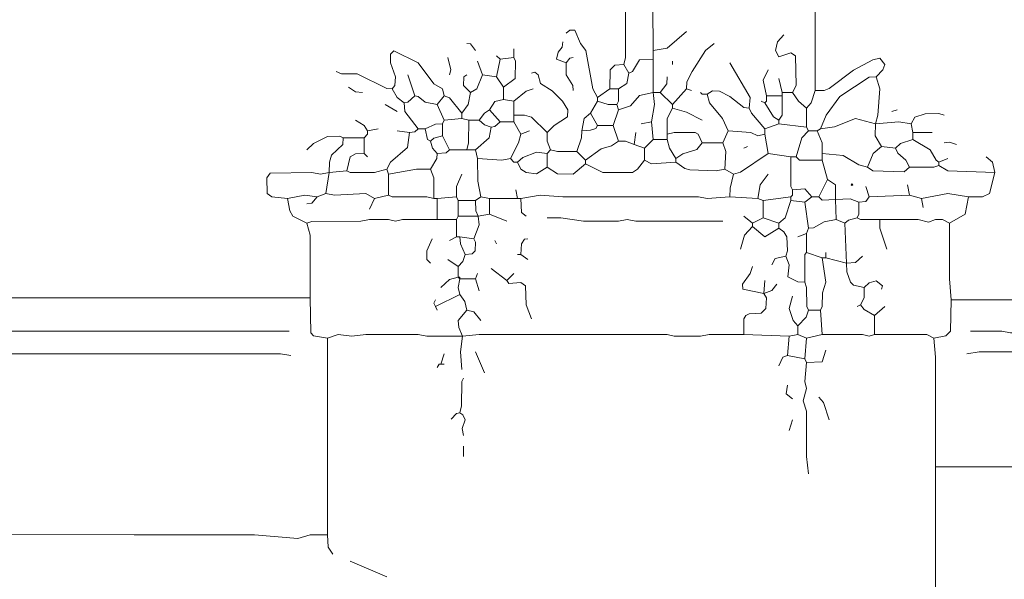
# Model space of a CAD drawing. Header units: millimetres. Extents: x 11 to 20000, y -4 to 8232.
# Tile 21 of 54: x 5966 to 8098, y 5952 to 7163. Entities that reach past the tile are written whole.
import ezdxf

# ---------------------------------------------------------------- set-up
doc = ezdxf.new("R2010")
doc.units = ezdxf.units.MM
doc.layers.add('ARCHITECTURE', color=7, linetype='Continuous', lineweight=13)
doc.layers.add('PLANTING', color=7, linetype='Continuous', lineweight=13)

msp = doc.modelspace()

# ---------------------------------------------------------------- linework, layer by layer
at = {"layer": 'ARCHITECTURE', "color": 7, "lineweight": 13}
for points in [[(7334.08744, 7579.18552), (7337.85848, 7096.53066)], [(7692.30769, 7579.18552), (7688.54276, 7564.1026), (7688.5379, 7009.80419)], [(7273.75566, 7066.36527), (7277.51991, 7081.44796), (7277.52613, 7541.47817)], [(6595.02262, 6561.08597), (4449.47251, 6561.08597), (4426.84762, 6564.85645)], [(8951.7345, 6561.08597), (8940.42138, 6557.32206), (8789.59276, 6557.16719), (8774.51561, 6549.62545), (8767.12296, 6538.46154), (8766.81369, 6402.72149), (8763.04321, 6396.37771), (8623.6793, 6395.18009), (8612.5224, 6399.09876), (8608.60419, 6410.25633), (8608.44887, 6542.23201), (8603.77036, 6553.38982), (8597.27885, 6557.16063), (7982.65554, 6557.3155)], [(6549.77376, 6489.44197), (4321.26697, 6489.44197)], [(8024.13179, 6489.44186), (8092.00509, 6489.29367), (8110.85973, 6485.67127), (8186.27545, 6485.81946), (8201.35747, 6489.43529), (8521.86934, 6489.29367), (8536.94661, 6484.47342), (8543.29038, 6478.12308), (8544.34672, 6451.74118), (8540.72398, 6444.19299)], [(4249.62251, 6440.42229), (4279.78925, 6432.88077), (4313.7259, 6433.03541), (4336.35034, 6440.42229), (6530.9198, 6440.4224), (6553.54423, 6436.65158)], [(8016.59219, 6440.4224), (8042.98643, 6444.18643), (8540.72398, 6444.19299)], [(7948.71889, 6195.32421), (9536.1991, 6195.32421)], [(7948.71889, 6195.32421), (7948.71889, 5829.56267)], [(6632.72975, 6048.26538), (6595.02262, 6048.11719), (6568.62771, 6040.7371), (6474.35871, 6048.2655), (6236.80215, 6048.2655), (6214.17771, 6048.2655), (4309.95475, 6052.02964), (4249.62251, 6044.64299), (4200.60328, 6044.4948)], [(6632.72975, 6048.26538), (6633.7862, 6021.87036), (6644.04197, 6006.78733)], [(6760.93541, 5957.76765), (6681.74989, 5991.7043)]]:
    msp.add_lwpolyline(points, dxfattribs=at)
at = {"layer": 'PLANTING', "color": 7, "lineweight": 13}
for points in [[(7149.32127, 7134.23857), (7156.86923, 7140.58201), (7168.0267, 7140.57523), (7180.54378, 7111.61414), (7191.69446, 7096.53066), (7206.93179, 7013.57466), (7217.19457, 6994.7207)], [(7409.50226, 7138.00905), (7368.02387, 7101.50622), (7337.85848, 7096.53066)], [(7639.5164, 7006.03292), (7646.90419, 7021.1164), (7645.85396, 7085.21188), (7635.74661, 7091.54932), (7609.49943, 7082.80034), (7602.10611, 7096.53066), (7606.78462, 7115.38462), (7620.66459, 7130.46731)], [(6953.2431, 7096.53066), (6941.93088, 7111.31097), (6934.38914, 7111.61414)], [(7036.1991, 7081.44796), (7036.1991, 7100.30192)], [(7149.32127, 7070.13575), (7128.04943, 7077.83156), (7131.66527, 7092.76018), (7140.57545, 7104.0724), (7141.77952, 7115.38462)], [(7469.83382, 7111.61414), (7451.12839, 7096.5241), (7421.86391, 7051.28179), (7410.5586, 7028.65735), (7409.50226, 7013.57466)], [(6885.3698, 6998.49197), (6881.44389, 7013.4198), (6862.8931, 7024.89344), (6828.80871, 7069.98744), (6776.025, 7096.22805), (6768.631, 7088.98281), (6768.62489, 7070.13575), (6779.64084, 7039.96957), (6778.59072, 7021.12296), (6772.24762, 7013.57466)], [(6892.91075, 7081.44796), (6899.25452, 7055.05305), (6896.68201, 7043.74084)], [(6998.49197, 7085.21844), (7006.03292, 7077.67749)], [(6998.49197, 7039.96957), (7006.03292, 7077.67749)], [(7036.1991, 7081.44796), (7006.03292, 7077.67749)], [(7036.1991, 7081.44796), (7039.82183, 7073.89966), (7038.7655, 7036.1991), (7013.57466, 7017.34514)], [(7149.32127, 7070.13575), (7157.00452, 7080.24367), (7164.40396, 7081.44796)], [(7285.06787, 7047.51131), (7292.46109, 7051.43665), (7307.69853, 7076.47319), (7337.85848, 7077.67749)], [(7337.85848, 7096.53066), (7337.85848, 7077.67749)], [(7337.85848, 7006.03292), (7337.85848, 7077.67749)], [(7688.5379, 7009.80419), (7707.38971, 7009.95204), (7718.70192, 7014.48314), (7771.49321, 7053.99661), (7812.97229, 7076.48631), (7828.0543, 7080.09559), (7839.06346, 7066.36527), (7834.53959, 7055.05305), (7820.51188, 7039.96957)], [(6968.32579, 7043.74084), (6957.01357, 7073.90622)], [(7164.40396, 7009.80419), (7163.34762, 7021.1164), (7149.4759, 7043.74084), (7149.32127, 7070.13575)], [(7273.75566, 7066.36527), (7254.9017, 7065.16097), (7244.79367, 7055.05271), (7243.58948, 7013.57466)], [(7273.75566, 7066.36527), (7285.06787, 7047.51131)], [(7379.33609, 7073.90622), (7379.33609, 7066.36527)], [(7503.77048, 7070.13575), (7547.81527, 6994.7207), (7545.24887, 6972.09627)], [(7582.95532, 6998.49197), (7575.56346, 7032.42862), (7586.72794, 7055.05305)], [(6651.58371, 7051.28179), (6662.89593, 7045.84627), (6696.83258, 7046.46188), (6760.93541, 7014.7724), (6772.24762, 7013.57466)], [(6821.26697, 6998.49197), (6806.18428, 7043.74084)], [(6934.38914, 7043.74084), (6928.04536, 7039.81516), (6927.00204, 7021.1164), (6941.93088, 7006.03292)], [(6968.32579, 7043.74084), (6955.95724, 7013.58122), (6941.93088, 7006.03292)], [(6998.49197, 7039.96957), (6968.32579, 7043.74084)], [(6998.49197, 7039.96957), (7013.57466, 7017.34514)], [(7107.84287, 6919.30645), (7122.92636, 6934.24084), (7152.02919, 6953.39061), (7153.07862, 6968.32579), (7141.63179, 6987.17975), (7119.15509, 7009.65588), (7093.96437, 7025.03518), (7088.83507, 7043.73394), (7081.45419, 7049.92964), (7073.90622, 7047.51131)], [(7285.06787, 7047.51131), (7280.24095, 7025.03518), (7262.44344, 7013.57466)], [(7368.02387, 7039.96957), (7366.8198, 7024.88688), (7352.94118, 7006.03292)], [(7616.89197, 7006.03292), (7609.35238, 7036.1991)], [(7699.85011, 6926.8474), (7712.3526, 6957.01357), (7741.47477, 6997.44174), (7805.42986, 7038.77206), (7820.51188, 7039.96957)], [(7818.62839, 6938.15962), (7824.13609, 6957.01357), (7828.04186, 7013.57466), (7820.51188, 7039.96957)], [(6708.1448, 7006.03292), (6693.0621, 7007.23722), (6677.97862, 7017.34514)], [(6798.64253, 6983.40848), (6783.70758, 6994.72104), (6772.24762, 7013.57466)], [(7013.57466, 7017.34514), (7013.57466, 6990.95023)], [(7036.1991, 6987.17975), (7062.594, 7008.59989), (7077.67749, 7013.57466)], [(7243.58948, 7013.57466), (7217.19457, 6994.7207)], [(7243.58948, 7013.57466), (7262.44344, 7013.57466)], [(7258.67296, 6979.63801), (7262.2957, 6987.18631), (7262.44344, 7013.57466)], [(7379.33609, 6979.63801), (7409.50226, 7013.57466)], [(7409.50226, 7013.57466), (7420.81448, 7009.80419)], [(6798.64253, 6983.40848), (6806.18428, 6984.61278), (6821.26697, 6998.49197)], [(6870.28631, 6979.63801), (6843.8914, 6984.60622), (6828.81493, 6997.28767), (6821.26697, 6998.49197)], [(6870.28631, 6979.63801), (6885.3698, 6998.49197)], [(6885.3698, 6998.49197), (6896.53348, 6994.56629), (6923.07692, 6960.78405)], [(6941.93088, 7006.03292), (6937.10328, 6979.63801), (6923.07692, 6960.78405)], [(7217.19457, 6987.17975), (7217.19457, 6994.7207)], [(7337.85848, 7006.03292), (7307.69231, 6999.38654), (7288.69061, 6977.06505), (7262.44344, 6968.32579)], [(7334.08722, 6941.93088), (7340.431, 6979.63801), (7337.85848, 7006.03292)], [(7337.85848, 7006.03292), (7352.94118, 7006.03292)], [(7379.33609, 6979.63801), (7352.94118, 7006.03292)], [(7439.66844, 7006.03292), (7443.43891, 7002.26244), (7454.75113, 7002.26244)], [(7545.24887, 6972.09627), (7533.93665, 6973.30057), (7503.77048, 6997.43552), (7481.14604, 7008.74774), (7466.06335, 7009.64932), (7454.75113, 7002.26244)], [(7454.75113, 7002.26244), (7459.71957, 6983.40848), (7487.63145, 6949.47183), (7500, 6923.07692)], [(7582.95532, 6998.49197), (7582.95532, 6987.17975), (7579.18552, 6983.40848)], [(7582.95532, 6998.49197), (7616.89197, 6998.49197)], [(7616.89197, 6998.49197), (7616.73869, 6957.01357), (7609.35238, 6945.70136)], [(7639.5164, 7006.03292), (7616.89197, 7006.03292)], [(7616.89197, 6998.49197), (7616.89197, 7006.03292)], [(7639.5164, 7006.03292), (7651.88575, 6987.32726), (7669.68326, 6972.09627)], [(7688.5379, 7009.80419), (7679.79061, 6983.40882), (7669.68326, 6972.09627)], [(6757.16414, 6979.63801), (6783.55984, 6964.55532)], [(6798.64253, 6983.40848), (6799.84672, 6964.55532), (6828.80871, 6926.8474)], [(6870.28631, 6979.63801), (6885.3698, 6945.70136)], [(6983.40848, 6968.32579), (6994.7276, 6985.98201), (7013.57466, 6990.95023)], [(7036.1991, 6987.17975), (7013.57466, 6990.95023)], [(7036.1991, 6987.17975), (7036.1991, 6957.01357)], [(7217.19457, 6987.17975), (7202.11188, 6960.78405)], [(7217.19457, 6987.17975), (7239.819, 6979.78631), (7258.67296, 6979.63801)], [(7258.67296, 6979.63801), (7262.44344, 6968.32579)], [(7368.02387, 6915.53518), (7368.17161, 6949.47183), (7379.33609, 6972.09627)], [(7379.33609, 6979.63801), (7379.33609, 6972.09627)], [(7443.43891, 6945.70136), (7409.50226, 6963.50543), (7379.33609, 6972.09627)], [(7579.18552, 6926.8474), (7550.07579, 6960.78405), (7545.24887, 6972.09627)], [(7571.64378, 6987.17975), (7579.18552, 6983.40848)], [(7579.18552, 6983.40848), (7598.18722, 6953.24966), (7609.35238, 6945.70136)], [(7669.68326, 6930.61867), (7669.68326, 6972.09627)], [(6923.07692, 6949.47183), (6885.3698, 6945.70136)], [(6923.07692, 6949.47183), (6923.07692, 6960.78405)], [(6938.15962, 6945.70136), (6923.07692, 6949.47183)], [(6983.40848, 6968.32579), (6972.09627, 6960.77749), (6960.78405, 6945.70136)], [(6983.40848, 6968.32579), (7006.03292, 6941.93088)], [(7107.84287, 6919.30645), (7073.9, 6952.04536), (7058.82353, 6956.86527), (7036.1991, 6957.01357)], [(7036.1991, 6941.93088), (7036.1991, 6957.01357)], [(7202.11188, 6960.78405), (7188.22636, 6949.47183), (7183.25792, 6923.07692)], [(7202.11188, 6960.78405), (7217.19457, 6934.38914)], [(7251.13122, 6934.38914), (7262.44344, 6968.32579)], [(7818.62839, 6938.15962), (7775.26301, 6949.32398), (7730.01414, 6931.6681), (7699.85011, 6926.8474)], [(7865.76075, 6968.32579), (7854.44853, 6964.55532)], [(7895.9276, 6938.15962), (7903.61708, 6952.04536), (7926.09446, 6959.73462), (7956.25848, 6960.6362), (7967.5707, 6957.01357)], [(6719.45701, 6923.07692), (6711.90905, 6934.24118), (6693.0621, 6945.70136)], [(6881.59853, 6938.15962), (6866.51584, 6937.11018), (6843.8914, 6926.8474)], [(6881.59853, 6938.15962), (6885.3698, 6945.70136)], [(6881.59853, 6938.15962), (6881.59853, 6911.76471)], [(6938.15962, 6945.70136), (6938.01188, 6896.68201), (6934.38914, 6881.59853)], [(6938.15962, 6945.70136), (6960.78405, 6945.70136)], [(6953.2431, 6881.59853), (6982.21063, 6907.99423), (6987.17975, 6930.61867)], [(6960.78405, 6945.70136), (6972.09627, 6935.59333), (6987.17975, 6930.61867)], [(7006.03292, 6941.93088), (6994.7276, 6931.82296), (6987.17975, 6930.61867)], [(7036.1991, 6941.93088), (7006.03292, 6941.93088)], [(7036.1991, 6941.93088), (7051.28179, 6915.53518)], [(7217.19457, 6934.38914), (7213.26946, 6928.03857), (7202.11188, 6924.12636), (7183.25792, 6923.07692)], [(7217.19457, 6934.38914), (7251.13122, 6934.38914)], [(7251.13122, 6934.38914), (7262.44344, 6900.45249)], [(7334.08722, 6941.93088), (7311.46278, 6938.15962)], [(7334.08722, 6941.93088), (7337.85848, 6904.22296)], [(7579.18552, 6926.8474), (7609.35238, 6938.15962)], [(7609.35238, 6938.15962), (7609.35238, 6945.70136)], [(7669.68326, 6930.61867), (7609.35238, 6938.15962)], [(7673.45305, 6923.07692), (7669.68326, 6930.61867)], [(7818.62839, 6938.15962), (7817.79842, 6911.76471), (7831.8241, 6889.14027)], [(7818.62839, 6938.15962), (7869.53337, 6941.92432), (7895.9276, 6938.15962)], [(7895.9276, 6938.15962), (7899.6974, 6919.30645)], [(6587.48088, 6881.59853), (6602.56437, 6895.62557), (6632.72975, 6910.70871), (6659.11855, 6911.6164), (6666.6664, 6907.99423)], [(6666.6664, 6907.99423), (6665.46233, 6892.91109), (6641.46946, 6870.28631), (6636.64876, 6855.20362), (6636.50102, 6832.57919)], [(6711.91527, 6907.99423), (6666.6664, 6907.99423)], [(6719.45701, 6923.07692), (6719.45701, 6915.53518), (6711.91527, 6907.99423)], [(6711.91527, 6907.99423), (6711.91527, 6874.05758)], [(6719.45701, 6923.07692), (6742.08145, 6926.8474)], [(6809.95475, 6919.30645), (6805.8155, 6886.41923), (6768.62489, 6855.05532), (6760.93541, 6840.12093)], [(6783.55984, 6923.07692), (6809.95475, 6919.30645)], [(6828.80871, 6926.8474), (6821.26075, 6920.50396), (6809.95475, 6919.30645)], [(6828.80871, 6926.8474), (6843.8914, 6926.8474)], [(6855.20362, 6900.45249), (6848.85984, 6904.37783), (6843.8914, 6926.8474)], [(6855.20362, 6900.45249), (6862.75158, 6906.79649), (6881.59853, 6911.76471)], [(6881.59853, 6911.76471), (6896.68201, 6881.59853)], [(7028.65735, 6862.74536), (7046.32025, 6896.68201), (7051.28179, 6915.53518)], [(7051.28179, 6915.53518), (7070.13575, 6923.07692)], [(7107.84287, 6919.30645), (7107.9914, 6900.45249), (7115.38462, 6881.59853)], [(7183.25792, 6923.07692), (7182.20158, 6907.99423), (7171.9457, 6877.82805)], [(7296.38009, 6892.91075), (7300.15057, 6919.30645)], [(7443.43891, 6896.68201), (7434.69932, 6915.38077), (7428.34932, 6919.15158), (7383.10735, 6919.15814), (7368.02387, 6915.53518)], [(7368.02387, 6915.53518), (7368.02387, 6904.22296)], [(7488.68778, 6896.68201), (7500, 6923.07692)], [(7579.18552, 6915.53518), (7564.10283, 6911.92613), (7549.01934, 6919.15158), (7500, 6923.07692)], [(7579.18552, 6915.53518), (7579.18552, 6926.8474)], [(7579.18552, 6915.53518), (7586.72794, 6874.05758)], [(7673.45305, 6923.07692), (7659.569, 6907.99423), (7647.05882, 6866.51584)], [(7673.45305, 6923.07692), (7692.30769, 6923.07692)], [(7699.85011, 6926.8474), (7692.30769, 6923.07692)], [(7692.30769, 6923.07692), (7703.47217, 6896.68201), (7703.61991, 6874.05758)], [(7941.17647, 6919.30645), (7899.6974, 6919.30645)], [(7899.6974, 6904.22296), (7899.6974, 6919.30645)], [(6855.20362, 6900.45249), (6860.03054, 6885.3698), (6870.28631, 6874.05758)], [(7190.79966, 6858.9741), (7224.73631, 6884.17206), (7247.36075, 6890.18971), (7262.44344, 6900.45249)], [(7296.38009, 6892.91075), (7277.52613, 6900.30419), (7262.44344, 6900.45249)], [(7296.38009, 6892.91075), (7319.00452, 6885.3698)], [(7337.85848, 6904.22296), (7319.00452, 6885.3698)], [(7319.00452, 6885.3698), (7319.00452, 6858.9741)], [(7337.85848, 6904.22296), (7368.02387, 6904.22296)], [(7368.02387, 6904.22296), (7372.84457, 6885.3698), (7386.87783, 6862.74536)], [(7443.43891, 6896.68201), (7432.12048, 6882.65532), (7401.96052, 6872.85328), (7386.87783, 6862.74536)], [(7488.68778, 6896.68201), (7443.43891, 6896.68201)], [(7488.68778, 6896.68201), (7495.03156, 6877.82805), (7492.45826, 6840.12093)], [(7541.47839, 6889.14027), (7533.93665, 6885.3698)], [(7801.66007, 6843.8914), (7814.02794, 6874.05758), (7831.8241, 6889.14027)], [(7861.99095, 6885.3698), (7831.8241, 6889.14027)], [(7861.99095, 6885.3698), (7873.30317, 6895.48428), (7899.6974, 6904.22296)], [(7892.15781, 6843.8914), (7884.46075, 6858.9741), (7866.81787, 6874.20509), (7861.99095, 6885.3698)], [(7899.6974, 6904.22296), (7937.3991, 6881.44446), (7949.90916, 6859.12896), (7956.25848, 6855.20362)], [(7993.96776, 6892.91075), (7978.88292, 6898.34661), (7967.5707, 6896.68201)], [(6674.20814, 6836.34966), (6681.90452, 6866.36753), (6693.0621, 6873.00079), (6711.91527, 6874.05758)], [(6719.45701, 6866.51584), (6711.91527, 6874.05758)], [(6855.20362, 6840.12093), (6869.22998, 6862.74502), (6870.28631, 6874.05758)], [(6870.28631, 6874.05758), (6889.13337, 6875.25509), (6896.68201, 6881.59853)], [(6896.68201, 6881.59853), (6934.38914, 6881.59853)], [(6953.2431, 6881.59853), (6934.38914, 6881.59853)], [(6953.2431, 6881.59853), (6957.01357, 6862.74536)], [(7107.84287, 6874.05758), (7085.21844, 6876.7655), (7055.05305, 6865.31165), (7043.74084, 6855.20362)], [(7115.38462, 6881.59853), (7107.84287, 6874.05758)], [(7107.84287, 6874.05758), (7107.84287, 6843.8914)], [(7115.38462, 6881.59853), (7130.46731, 6877.97636), (7171.9457, 6877.82805)], [(7190.79966, 6858.9741), (7171.9457, 6877.82805)], [(7511.31222, 6828.80871), (7526.39491, 6833.62862), (7586.72794, 6874.05758)], [(7635.74661, 6866.51584), (7586.72794, 6874.05758)], [(7647.05882, 6866.51584), (7635.74661, 6866.51584)], [(7639.5164, 6794.87206), (7635.89434, 6802.41991), (7635.74661, 6866.51584)], [(7703.61991, 6858.9741), (7654.60611, 6859.12896), (7647.05882, 6866.51584)], [(7801.66007, 6843.8914), (7782.80543, 6848.86618), (7748.86878, 6869.23688), (7703.61991, 6874.05758)], [(7703.61991, 6858.9741), (7703.61991, 6874.05758)], [(8076.92308, 6832.57919), (8072.09615, 6855.20362), (8058.06844, 6866.51584)], [(7028.65735, 6862.74536), (7009.80419, 6858.9741), (6957.01357, 6862.74536)], [(6964.55532, 6779.78857), (6958.21075, 6813.72523), (6957.01357, 6862.74536)], [(7028.65735, 6862.74536), (7036.1991, 6855.20362), (7043.74084, 6855.20362)], [(7107.84287, 6843.8914), (7085.21844, 6830.01301), (7062.594, 6832.73405), (7051.43032, 6840.12749), (7043.74084, 6855.20362)], [(7190.79966, 6851.43314), (7164.40396, 6828.96312), (7130.46731, 6829.86471), (7107.84287, 6843.8914)], [(7190.79966, 6851.43314), (7190.79966, 6858.9741)], [(7190.79966, 6851.43314), (7228.50679, 6832.72749), (7292.60962, 6832.73405), (7303.91493, 6840.12749), (7319.00452, 6858.9741)], [(7386.87783, 6855.20362), (7334.08722, 6851.581), (7319.00452, 6858.9741)], [(7386.87783, 6855.20362), (7386.87783, 6862.74536)], [(7386.87783, 6855.20362), (7405.73179, 6841.31844), (7417.044, 6838.44932), (7473.60509, 6836.35622), (7492.45826, 6840.12093)], [(7703.61991, 6858.9741), (7714.93213, 6817.49649)], [(7892.15781, 6843.8914), (7880.84559, 6833.78348), (7812.97229, 6836.50452), (7801.66007, 6843.8914)], [(7892.15781, 6843.8914), (7944.94627, 6844.03971), (7956.25848, 6847.66188)], [(7975.11312, 6862.74536), (7956.25848, 6855.20362)], [(7956.25848, 6847.66188), (7956.25848, 6855.20362)], [(7956.25848, 6847.66188), (7975.11312, 6836.49796), (8076.92308, 6832.57919)], [(6636.50102, 6832.57919), (6617.64706, 6828.96312), (6598.7931, 6832.57262), (6508.30226, 6831.37489), (6500.90905, 6821.26697), (6501.95848, 6787.33688), (6512.06663, 6779.94344), (6546.00328, 6776.0181)], [(6628.95928, 6787.33032), (6636.50102, 6832.57919)], [(6674.20814, 6836.34966), (6636.50102, 6832.57919)], [(6674.20814, 6836.34966), (6681.75611, 6832.72749), (6734.53971, 6832.72749), (6760.93541, 6840.12093)], [(6760.93541, 6840.12093), (6764.70588, 6828.80871)], [(6855.20362, 6840.12093), (6825.03744, 6839.97262), (6764.70588, 6828.80871)], [(6764.70588, 6783.55984), (6764.70588, 6828.80871)], [(6855.20362, 6840.12093), (6862.59762, 6821.26697), (6862.74536, 6776.0181)], [(6923.07692, 6828.80871), (6911.91244, 6802.41301), (6911.76471, 6779.78857)], [(7492.45826, 6840.12093), (7511.31222, 6828.80871)], [(7503.77048, 6779.78857), (7503.91821, 6798.64253), (7511.31222, 6828.80871)], [(7564.10283, 6776.0181), (7568.92964, 6806.18428), (7586.72794, 6828.80871)], [(8076.92308, 6832.57919), (8065.45622, 6787.47862), (8050.52885, 6779.93688), (8020.36199, 6779.78857)], [(7714.93213, 6817.49649), (7696.07749, 6779.78857)], [(7731.90045, 6774.13247), (7732.5819, 6806.17771), (7714.93213, 6817.49649)], [(7797.88744, 6802.41301), (7805.42986, 6779.78857)], [(7888.38518, 6806.18428), (7892.15781, 6783.55984)], [(6610.10532, 6779.78857), (6583.71041, 6783.41154), (6546.00328, 6776.0181)], [(6610.10532, 6779.78857), (6598.7931, 6765.91018), (6587.48088, 6764.70588)], [(6610.10532, 6779.78857), (6628.95928, 6787.33032)], [(6734.53971, 6776.0181), (6715.68654, 6787.18201), (6647.81324, 6783.55984), (6628.95928, 6787.33032)], [(6734.53971, 6776.0181), (6764.70588, 6783.55984)], [(6764.70588, 6783.55984), (6772.25385, 6779.93688), (6847.66188, 6779.64072), (6862.74536, 6776.0181)], [(6911.76471, 6779.78857), (6870.28631, 6776.0181)], [(6911.76471, 6779.78857), (6915.53518, 6772.24762)], [(6964.55532, 6779.78857), (6953.2431, 6772.24762)], [(6964.55532, 6779.78857), (6983.40848, 6776.0181)], [(7043.74084, 6776.0181), (7039.96957, 6794.87206)], [(7503.77048, 6779.78857), (7454.75113, 6776.02466), (7435.89717, 6779.78201), (7141.77952, 6779.79514), (7092.76018, 6783.55328), (7051.28179, 6776.0181)], [(7564.10283, 6776.0181), (7503.77048, 6779.78857)], [(7575.41505, 6772.24762), (7635.74661, 6779.78857)], [(7639.5164, 6794.87206), (7639.5164, 6783.55984), (7635.74661, 6779.78857)], [(7635.74661, 6779.78857), (7635.74661, 6772.24762)], [(7639.5164, 6794.87206), (7665.90588, 6797.43824), (7680.99548, 6779.78857)], [(7665.91346, 6768.47636), (7680.99548, 6779.78857)], [(7680.99548, 6779.78857), (7696.07749, 6779.78857)], [(7731.90045, 6774.13247), (7703.62681, 6772.40204), (7696.07749, 6779.78857)], [(7782.80543, 6768.47636), (7797.88258, 6769.68066), (7805.42986, 6779.78857)], [(7805.42986, 6779.78857), (7892.15781, 6783.55984)], [(7918.55204, 6776.0181), (7892.15781, 6783.55984)], [(7918.55204, 6776.0181), (7975.11312, 6787.0345), (8020.36199, 6779.78857)], [(7978.88292, 6723.22749), (8012.66629, 6742.08801), (8020.36199, 6779.78857)], [(6587.48088, 6723.22749), (6557.46324, 6738.31753), (6550.83009, 6749.62319), (6546.00328, 6776.0181)], [(6734.53971, 6776.0181), (6723.22749, 6753.39367)], [(6862.74536, 6776.0181), (6870.28631, 6776.0181)], [(6870.28631, 6730.76923), (6870.28631, 6776.0181)], [(6953.2431, 6772.24762), (6915.53518, 6772.24762)], [(6915.53518, 6738.31097), (6915.53518, 6772.24762)], [(6953.2431, 6772.24762), (6953.39423, 6749.62319), (6958.89921, 6738.31097)], [(7043.74084, 6776.0181), (6983.40848, 6776.0181)], [(6983.40848, 6742.08145), (6983.40848, 6776.0181)], [(7043.74084, 6776.0181), (7051.28179, 6776.0181)], [(7062.594, 6738.31097), (7052.48597, 6745.85882), (7051.28179, 6776.0181)], [(7575.41505, 6772.24762), (7564.10283, 6776.0181)], [(7575.41505, 6772.24762), (7575.41505, 6734.53971)], [(7609.35238, 6723.22749), (7623.37805, 6734.54005), (7635.74661, 6772.24762)], [(7665.91346, 6768.47636), (7635.74661, 6772.24762)], [(7673.45305, 6711.91527), (7665.91346, 6768.47636)], [(7731.90045, 6774.13247), (7763.95079, 6775.8698), (7782.80543, 6768.47636)], [(7731.90045, 6774.13247), (7733.78676, 6730.76923)], [(7782.80543, 6768.47636), (7782.65769, 6742.08801), (7779.03563, 6734.53971)], [(7918.55204, 6776.0181), (7922.32183, 6757.16414)], [(6911.76471, 6730.76923), (6915.53518, 6738.31097)], [(6958.89921, 6738.31097), (6915.53518, 6738.31097)], [(6949.47183, 6689.29084), (6960.63631, 6719.45701), (6958.89921, 6738.31097)], [(6983.40848, 6742.08145), (6958.89921, 6738.31097)], [(6983.40848, 6742.08145), (7021.1164, 6726.99876)], [(7533.93665, 6738.31097), (7552.79061, 6723.22749)], [(6870.28631, 6730.76923), (6794.87206, 6730.62093), (6779.78857, 6727.01188), (6764.70588, 6730.62093), (6723.22749, 6730.76267), (6704.37432, 6727.00532), (6598.7931, 6726.85045), (6587.48088, 6723.22749)], [(6587.48088, 6723.22749), (6594.87489, 6696.83258), (6595.02262, 6561.08597)], [(6911.76471, 6730.76923), (6870.28631, 6730.76923)], [(6911.76471, 6730.76923), (6911.76471, 6693.0621)], [(7488.68778, 6726.99876), (7300.15057, 6727.00532), (7281.2974, 6730.76267), (7262.44344, 6727.14661), (7187.02839, 6727.00532), (7138.00905, 6734.39186), (7107.84287, 6734.53971)], [(7526.39491, 6666.6664), (7535.14084, 6696.83258), (7552.79061, 6715.68654)], [(7575.41505, 6734.53971), (7552.79061, 6723.22749)], [(7552.79061, 6715.68654), (7552.79061, 6723.22749)], [(7609.35238, 6711.91527), (7579.18552, 6693.36471), (7552.79061, 6715.68654)], [(7609.35238, 6723.22749), (7575.41505, 6734.53971)], [(7609.35238, 6711.91527), (7609.35238, 6723.22749)], [(7673.45305, 6711.91527), (7684.76527, 6712.97206), (7707.38971, 6725.94197), (7733.78676, 6730.76923)], [(7752.63857, 6723.22749), (7733.78676, 6730.76923)], [(7752.63857, 6723.22749), (7760.1879, 6729.57149), (7779.03563, 6734.53971)], [(7752.63857, 6723.22749), (7756.4112, 6636.50102)], [(7779.03563, 6734.53971), (7786.58281, 6730.91753), (7828.0543, 6730.76923)], [(7978.88292, 6723.22749), (7963.8009, 6730.62093), (7948.71889, 6730.62093), (7933.63405, 6725.3336), (7911.00962, 6730.62093), (7828.0543, 6730.76923)], [(7843.13631, 6666.6664), (7828.20204, 6711.91527), (7828.0543, 6730.76923)], [(7978.88292, 6723.22749), (7978.88982, 6602.56437), (7982.65554, 6557.3155)], [(6896.68201, 6685.52036), (6911.76471, 6693.0621)], [(6919.30645, 6693.0621), (6911.76471, 6693.0621)], [(6949.47183, 6689.29084), (6919.30645, 6693.0621)], [(6919.30645, 6693.0621), (6920.35588, 6677.97862), (6930.61867, 6655.35419)], [(7609.35238, 6711.91527), (7620.51618, 6704.36742), (7627.14853, 6693.0621), (7628.05713, 6662.89593), (7624.43439, 6651.58371)], [(7650.82862, 6693.0621), (7669.68326, 6700.60305)], [(7669.68326, 6700.60305), (7673.45305, 6711.91527)], [(7669.68326, 6659.12545), (7669.68326, 6700.60305)], [(6858.9741, 6689.29084), (6847.81041, 6662.89593), (6847.81652, 6644.04887), (6855.20362, 6636.50102)], [(6949.47183, 6689.29084), (6953.09536, 6681.74299), (6952.03891, 6662.90249), (6945.69446, 6656.55848), (6930.61867, 6655.35419)], [(6994.7207, 6685.52036), (6998.49197, 6677.97862)], [(7051.28179, 6655.35419), (7052.33824, 6677.97862), (7058.96505, 6688.08654), (7066.36527, 6689.29084)], [(6930.61867, 6655.35419), (6925.64955, 6640.27149), (6915.53518, 6628.95928)], [(7051.28179, 6655.35419), (7043.74084, 6655.35419)], [(7066.36527, 6644.04197), (7051.28179, 6655.35419)], [(7594.26753, 6632.72975), (7601.81686, 6646.75645), (7624.43439, 6651.58371)], [(7665.91346, 6595.02262), (7650.82862, 6596.07862), (7629.40973, 6606.48971), (7631.82839, 6632.72975), (7624.43439, 6651.58371)], [(7669.68326, 6659.12545), (7666.06052, 6655.19977), (7665.91346, 6595.02262)], [(7703.61991, 6647.81324), (7669.68326, 6659.12545)], [(7711.16233, 6647.81324), (7711.16233, 6659.12545)], [(7790.34785, 6651.58371), (7775.26301, 6637.55701), (7756.4112, 6636.50102)], [(6915.53518, 6628.95928), (6892.91075, 6644.04197)], [(6915.53518, 6606.33484), (6915.53518, 6628.95928)], [(7577.29989, 6570.51256), (7531.37025, 6580.09434), (7531.22251, 6591.25215), (7547.82149, 6613.87658), (7552.79061, 6628.95928)], [(7703.61991, 6647.81324), (7711.00701, 6595.02262), (7703.76765, 6572.39819), (7703.47217, 6542.23891), (7699.85011, 6534.69106)], [(7703.61991, 6647.81324), (7711.16233, 6647.81324)], [(7711.16233, 6647.81324), (7756.4112, 6636.50102)], [(7794.11765, 6583.71041), (7771.49943, 6588.68518), (7765.00792, 6595.02919), (7756.55826, 6617.64706), (7756.4112, 6636.50102)], [(6957.01357, 6613.87658), (6953.2431, 6602.56437)], [(6987.17975, 6625.1888), (7021.1164, 6598.7931)], [(7036.1991, 6613.87658), (7021.1164, 6598.7931)], [(6915.53518, 6606.33484), (6896.68201, 6601.36007), (6877.82805, 6583.71041)], [(6915.53518, 6606.33484), (6919.30645, 6606.33484), (6919.30645, 6602.56437)], [(6915.53518, 6606.33484), (6919.30645, 6602.56437)], [(6919.30645, 6568.62771), (6915.54208, 6583.71041), (6919.30645, 6602.56437)], [(6919.30645, 6602.56437), (6953.2431, 6602.56437)], [(6960.78405, 6576.16867), (6953.2431, 6602.56437)], [(7073.90622, 6515.8371), (7062.74864, 6546.00328), (7061.38993, 6587.47432), (7051.28179, 6594.86776), (7025.04152, 6592.5974), (7021.1164, 6598.7931)], [(7579.18552, 6598.7931), (7577.29989, 6570.51256)], [(7577.29989, 6570.51256), (7594.26753, 6577.22511), (7605.57975, 6591.25215)], [(7673.45305, 6534.69106), (7669.831, 6542.23891), (7669.53552, 6583.71041), (7665.91346, 6595.02262)], [(7794.11765, 6583.71041), (7805.42986, 6593.82489), (7820.51188, 6598.4905), (7834.24344, 6587.48744), (7831.8241, 6579.93993)], [(6919.30645, 6568.62771), (6866.51584, 6542.23201)], [(6919.30645, 6568.62771), (6929.56844, 6553.54423), (6934.38914, 6534.69106)], [(7577.29989, 6570.51256), (7582.73371, 6561.15351), (7581.75192, 6538.46154), (7571.64378, 6528.35362), (7545.24887, 6526.99446), (7537.86176, 6523.22398), (7534.09129, 6515.8371), (7533.93665, 6481.90045)], [(7650.82862, 6500.75407), (7640.71505, 6512.06663), (7632.13009, 6538.46154), (7639.5164, 6564.85645)], [(7794.11765, 6583.71041), (7793.96301, 6561.08597), (7786.57523, 6546.00328)], [(6632.72998, 6474.35905), (6602.57059, 6479.33405), (6596.22681, 6485.67783), (6595.02262, 6561.08597)], [(6866.51584, 6557.3155), (6862.74536, 6549.77376), (6866.51584, 6542.23201)], [(7779.03563, 6542.23201), (7786.57523, 6546.00328)], [(7816.74208, 6523.37885), (7794.12455, 6535.7405), (7786.57523, 6546.00328)], [(7944.94627, 6474.35905), (7971.34333, 6479.33405), (7981.45068, 6489.44219), (7982.65554, 6557.3155)], [(6870.28631, 6534.69106), (6866.51584, 6542.23201)], [(6924.96256, 6478.12964), (6916.58541, 6496.98348), (6915.68982, 6512.06629), (6934.38914, 6534.69106)], [(6934.38914, 6534.69106), (6949.46561, 6530.76538), (6964.55532, 6512.06629)], [(7673.45305, 6534.69106), (7668.48529, 6519.60758), (7650.82862, 6500.75407)], [(7673.45305, 6534.69106), (7699.85011, 6534.69106)], [(7703.61991, 6481.90045), (7699.85011, 6534.69106)], [(7816.74208, 6523.37885), (7839.36652, 6542.23201)], [(7816.74208, 6523.37885), (7816.74208, 6481.90045)], [(6632.72998, 6474.35905), (6655.35419, 6481.89389), (6685.52036, 6478.1362), (6715.68654, 6481.89389), (6828.80871, 6481.90045), (6847.66188, 6478.27771), (6924.96256, 6478.12964)], [(7533.93665, 6481.90045), (7458.52161, 6481.75238), (7439.66844, 6478.12964), (7383.10735, 6478.27771), (7368.02387, 6481.89389), (6960.78405, 6481.89389), (6924.96256, 6478.12964)], [(7533.93665, 6481.90045), (7631.97681, 6478.12964)], [(7631.97681, 6478.12964), (7650.82862, 6481.90045)], [(7650.82862, 6500.75407), (7650.82862, 6481.90045)], [(7669.68326, 6474.35905), (7650.82862, 6481.90045)], [(7703.61991, 6481.90045), (7669.68326, 6474.35905)], [(7703.61991, 6481.90045), (7790.34785, 6481.89389), (7805.42986, 6478.42579), (7816.74208, 6481.90045)], [(7944.94627, 6474.35905), (7929.86425, 6481.75238), (7816.74208, 6481.90045)], [(6632.72998, 6474.35905), (6632.72975, 6048.26538)], [(6924.96256, 6478.12964), (6920.5043, 6444.19299), (6923.07692, 6406.48575)], [(7631.97681, 6478.12964), (7628.20419, 6436.65158)], [(7669.68326, 6474.35905), (7665.91346, 6429.11018)], [(7948.71889, 6195.32421), (7948.71199, 6432.88077), (7944.94627, 6474.35905)], [(6877.82805, 6417.79796), (6885.3698, 6440.4224)], [(6953.2431, 6444.19299), (6972.09627, 6398.94412)], [(7711.16233, 6447.9638), (7703.46527, 6422.77296), (7669.68326, 6421.56855)], [(6877.82805, 6417.79796), (6874.05758, 6417.79796), (6870.28631, 6410.25633)], [(6877.82805, 6417.79796), (6885.3698, 6417.79796)], [(7609.35238, 6414.02715), (7618.09061, 6432.72602), (7628.20419, 6436.65158)], [(7628.20419, 6436.65158), (7665.91346, 6429.11018)], [(7673.45305, 6180.2414), (7669.68948, 6217.94864), (7669.53484, 6315.98801), (7662.15464, 6338.61244), (7669.52862, 6365.00747), (7666.20894, 6380.0905), (7669.68326, 6421.56855)], [(7665.91346, 6429.11018), (7669.68326, 6421.56855)], [(6926.8474, 6387.6319), (6923.22466, 6380.08394), (6922.92919, 6327.30023), (6919.30645, 6312.21719)], [(7639.5164, 6342.38303), (7625.63925, 6353.69559), (7628.20419, 6372.5491)], [(7696.07749, 6346.15385), (7706.19253, 6334.84163), (7718.70192, 6297.13416)], [(6900.45249, 6298.39106), (6911.75848, 6311.0086), (6919.30645, 6312.21719)], [(6919.30645, 6312.21719), (6925.79796, 6308.29163), (6930.3224, 6297.13416), (6924.27489, 6278.28054), (6926.8474, 6263.19751)], [(7631.97681, 6274.50973), (7639.5164, 6297.13416)], [(6926.8474, 6240.57308), (6926.8474, 6217.94864)]]:
    msp.add_lwpolyline(points, dxfattribs=at)
msp.add_lwpolyline([(7765.8371, 6806.18405), (7767.72251, 6808.06934), (7769.60781, 6806.18405), (7767.72251, 6804.29864)], close=True, dxfattribs=at)

doc.saveas('drawing.dxf')
